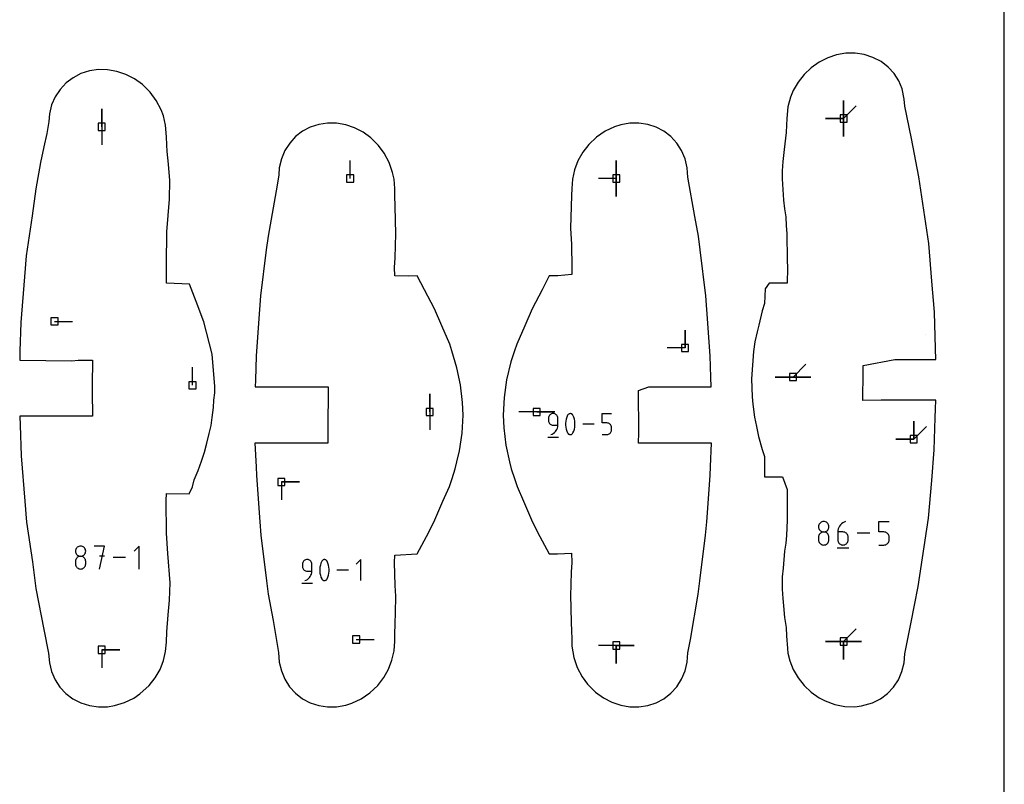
# Model space of a CAD drawing. Extents: x 0 to 600, y 0 to 900.
# Tile 28 of 55: x 522 to 600, y 449 to 510. Entities that reach past the tile are written whole.
import ezdxf

# ---------------------------------------------------------------- set-up
doc = ezdxf.new("R2010")
doc.units = 0

msp = doc.modelspace()

# ---------------------------------------------------------------- linework, layer by layer
at = {"layer": 'annotation', "color": 1}
for p, q in [((587.221484, 502.296347), (587.221484, 503.725097)), ((587.221484, 502.296347), (587.221484, 503.725097)), ((587.221484, 503.725097), (587.221484, 502.296347)), ((587.221484, 502.296347), (587.221484, 503.725097)), ((587.221484, 503.725097), (587.221484, 502.296347)), ((587.221484, 502.296347), (587.221484, 503.725097)), ((587.221484, 503.725097), (587.221484, 502.296347)), ((528.220622, 501.640197), (528.220622, 503.068947)), ((528.220622, 501.640197), (528.220622, 503.068947)), ((528.220622, 503.068947), (528.220622, 501.640197)), ((587.221484, 502.296347), (588.231763, 503.306626)), ((587.221484, 502.296347), (585.792734, 502.296347)), ((587.221484, 502.296347), (585.792734, 502.296347)), ((585.792734, 502.296347), (587.221484, 502.296347)), ((587.221484, 502.296347), (587.221484, 500.867597)), ((587.221484, 502.296347), (587.221484, 500.867597)), ((587.221484, 500.867597), (587.221484, 502.296347)), ((587.221484, 502.296347), (587.221484, 500.867597)), ((587.221484, 500.867597), (587.221484, 502.296347)), ((528.220622, 501.640197), (528.220622, 500.211447)), ((547.976617, 497.534504), (547.976617, 498.963254)), ((569.145133, 497.5345), (569.145133, 498.96325)), ((569.145133, 497.5345), (569.145133, 498.96325)), ((569.145133, 498.96325), (569.145133, 497.5345)), ((569.145133, 497.5345), (569.145133, 498.96325)), ((569.145133, 498.96325), (569.145133, 497.5345)), ((569.145133, 497.5345), (567.716383, 497.5345)), ((569.145133, 497.5345), (569.145133, 496.10575)), ((569.145133, 497.5345), (569.145133, 496.10575)), ((569.145133, 496.10575), (569.145133, 497.5345)), ((524.464248, 486.171972), (525.892998, 486.171972)), ((574.611048, 484.059469), (574.611048, 485.488219)), ((574.611048, 484.059469), (574.611048, 485.488219)), ((574.611048, 485.488219), (574.611048, 484.059469)), ((593.701508, 485.137916), (593.701476, 485.138931)), ((574.611048, 484.059469), (573.182298, 484.059469)), ((535.441674, 481.095085), (535.441674, 482.523835)), ((583.197119, 481.751233), (584.207398, 482.761511)), ((583.197119, 481.751233), (581.768369, 481.751233)), ((583.197119, 481.751233), (581.768369, 481.751233)), ((581.768369, 481.751233), (583.197119, 481.751233)), ((583.197119, 481.751233), (584.625869, 481.751233)), ((583.197119, 481.751233), (584.625869, 481.751233)), ((584.625869, 481.751233), (583.197119, 481.751233)), ((583.197119, 481.751233), (584.625869, 481.751233)), ((584.625869, 481.751233), (583.197119, 481.751233)), ((554.307049, 478.973463), (554.307049, 480.402213)), ((554.307049, 478.973463), (554.307049, 480.402213)), ((554.307049, 480.402213), (554.307049, 478.973463)), ((554.307049, 478.973463), (554.307049, 477.544713)), ((562.815116, 478.973463), (561.386366, 478.973463)), ((562.815116, 478.973463), (564.243866, 478.973463)), ((562.815116, 478.973463), (564.243866, 478.973463)), ((564.243866, 478.973463), (562.815116, 478.973463)), ((563.753256, 478.540718), (563.747267, 478.473977)), ((563.747267, 478.473977), (563.747267, 478.288219)), ((563.770521, 478.603551), (563.753256, 478.540718)), ((563.798002, 478.661422), (563.770521, 478.603551)), ((563.834645, 478.713279), (563.798002, 478.661422)), ((563.87939, 478.758068), (563.834645, 478.713279)), ((563.931181, 478.794737), (563.87939, 478.758068)), ((563.988961, 478.822232), (563.931181, 478.794737)), ((564.051672, 478.839501), (563.988961, 478.822232)), ((564.118258, 478.845492), (564.051672, 478.839501)), ((564.184982, 478.839501), (564.118258, 478.845492)), ((564.118258, 478.845492), (564.118258, 478.845492)), ((564.247766, 478.822232), (564.184982, 478.839501)), ((564.305568, 478.794737), (564.247766, 478.822232)), ((564.357342, 478.758068), (564.305568, 478.794737)), ((564.402044, 478.713279), (564.357342, 478.758068)), ((564.43863, 478.661422), (564.402044, 478.713279)), ((564.466056, 478.603551), (564.43863, 478.661422)), ((564.483277, 478.540718), (564.466056, 478.603551)), ((564.489249, 478.473977), (564.483277, 478.540718)), ((564.489249, 477.916809), (564.489249, 478.473977)), ((564.489249, 478.473977), (564.489249, 478.473977)), ((565.212043, 478.562601), (565.164011, 478.407632)), ((565.276084, 478.713202), (565.212043, 478.562601)), ((565.297651, 478.749066), (565.276084, 478.713202)), ((565.276084, 478.713202), (565.276084, 478.713202)), ((565.324528, 478.779628), (565.297651, 478.749066)), ((565.355826, 478.804593), (565.324528, 478.779628)), ((565.390656, 478.823665), (565.355826, 478.804593)), ((565.428126, 478.836548), (565.390656, 478.823665)), ((565.467348, 478.842946), (565.428126, 478.836548)), ((565.507432, 478.842565), (565.467348, 478.842946)), ((565.547487, 478.835107), (565.507432, 478.842565)), ((565.586623, 478.820277), (565.547487, 478.835107)), ((565.601606, 478.812404), (565.586623, 478.820277)), ((565.586623, 478.820277), (565.586623, 478.820277)), ((565.615982, 478.803361), (565.601606, 478.812404)), ((565.629684, 478.793219), (565.615982, 478.803361)), ((565.642641, 478.782051), (565.629684, 478.793219)), ((565.654782, 478.769926), (565.642641, 478.782051)), ((565.666039, 478.756918), (565.654782, 478.769926)), ((565.676342, 478.743098), (565.666039, 478.756918)), ((565.68562, 478.728537), (565.676342, 478.743098)), ((565.693803, 478.713307), (565.68562, 478.728537)), ((565.758156, 478.562395), (565.693803, 478.713307)), ((565.693803, 478.713307), (565.693803, 478.713307)), ((565.80642, 478.407194), (565.758156, 478.562395)), ((568.021049, 478.101518), (568.021049, 478.845492)), ((568.021049, 478.845492), (568.763032, 478.845492)), ((563.747267, 478.288219), (563.747267, 478.288219)), ((563.747267, 478.288219), (563.753256, 478.221481)), ((563.753256, 478.221481), (563.770521, 478.158658)), ((563.770521, 478.158658), (563.798002, 478.100801)), ((563.798002, 478.100801), (563.834645, 478.048961)), ((563.834645, 478.048961), (563.87939, 478.004189)), ((563.87939, 478.004189), (563.931181, 477.967537)), ((563.931181, 477.967537), (563.988961, 477.940055)), ((563.988961, 477.940055), (564.051672, 477.922795)), ((564.051672, 477.922795), (564.118258, 477.916809)), ((564.118258, 477.916809), (564.489249, 477.916809)), ((564.418343, 477.593363), (564.457065, 477.695898)), ((564.457065, 477.695898), (564.481035, 477.804167)), ((564.481035, 477.804167), (564.489249, 477.916809)), ((565.13199, 478.249532), (565.11598, 478.089535)), ((565.11598, 478.089535), (565.11598, 477.928878)), ((565.11598, 477.928878), (565.13199, 477.768795)), ((565.164011, 478.407632), (565.13199, 478.249532)), ((565.13199, 477.768795), (565.164011, 477.610524)), ((565.838596, 478.248938), (565.80642, 478.407194)), ((565.80642, 477.610086), (565.838596, 477.768202)), ((565.854684, 478.088864), (565.838596, 478.248938)), ((565.838596, 477.768202), (565.854684, 477.928206)), ((565.854684, 477.928206), (565.854684, 478.088864)), ((567.394706, 478.010159), (566.481215, 478.010159)), ((568.39204, 478.101518), (568.021049, 478.101518)), ((568.458654, 478.095564), (568.39204, 478.101518)), ((568.52138, 478.078391), (568.458654, 478.095564)), ((568.579164, 478.051035), (568.52138, 478.078391)), ((568.630952, 478.014531), (568.579164, 478.051035)), ((568.675688, 477.969916), (568.630952, 478.014531)), ((568.712319, 477.918225), (568.675688, 477.969916)), ((568.73979, 477.860493), (568.712319, 477.918225)), ((568.757046, 477.797757), (568.73979, 477.860493)), ((568.763032, 477.731051), (568.757046, 477.797757)), ((568.763032, 477.546236), (568.763032, 477.731051)), ((568.763032, 477.731051), (568.763032, 477.731051)), ((592.79254, 476.806164), (592.79254, 478.234914)), ((592.79254, 476.806164), (592.79254, 478.234914)), ((592.79254, 478.234914), (592.79254, 476.806164)), ((592.79254, 476.806164), (592.79254, 478.234914)), ((592.79254, 478.234914), (592.79254, 476.806164)), ((592.79254, 476.806164), (593.802818, 477.816442)), ((563.700906, 476.965992), (564.536239, 476.965992)), ((563.932605, 477.174826), (564.038698, 477.214361)), ((563.932605, 477.174826), (563.932605, 477.174826)), ((564.038698, 477.214361), (564.136078, 477.2678)), ((564.136078, 477.2678), (564.223738, 477.333782)), ((564.223738, 477.333782), (564.300674, 477.410944)), ((564.300674, 477.410944), (564.365877, 477.497925)), ((564.365877, 477.497925), (564.418343, 477.593363)), ((565.164011, 477.610524), (565.212043, 477.455299)), ((565.212043, 477.455299), (565.276084, 477.304357)), ((565.276084, 477.304357), (565.276084, 477.304357)), ((565.276084, 477.304357), (565.284238, 477.289157)), ((565.284238, 477.289157), (565.293448, 477.274668)), ((565.293448, 477.274668), (565.303674, 477.260935)), ((565.303674, 477.260935), (565.314878, 477.248002)), ((565.314878, 477.248002), (565.327021, 477.235911)), ((565.327021, 477.235911), (565.340064, 477.224708)), ((565.340064, 477.224708), (565.353969, 477.214436)), ((565.353969, 477.214436), (565.368696, 477.20514)), ((565.368696, 477.20514), (565.384207, 477.196862)), ((565.384207, 477.196862), (565.384207, 477.196862)), ((565.384207, 477.196862), (565.423036, 477.182347)), ((565.423036, 477.182347), (565.462857, 477.175136)), ((565.462857, 477.175136), (565.502772, 477.174934)), ((565.502772, 477.174934), (565.54188, 477.181448)), ((565.54188, 477.181448), (565.57928, 477.194384)), ((565.57928, 477.194384), (565.614073, 477.213447)), ((565.614073, 477.213447), (565.645358, 477.238344)), ((565.645358, 477.238344), (565.672235, 477.26878)), ((565.672235, 477.26878), (565.693803, 477.304461)), ((565.693803, 477.304461), (565.758156, 477.455094)), ((565.693803, 477.304461), (565.693803, 477.304461)), ((565.758156, 477.455094), (565.80642, 477.610086)), ((568.021049, 477.174826), (568.39204, 477.174826)), ((568.39204, 477.174826), (568.458626, 477.180813)), ((568.39204, 477.174826), (568.39204, 477.174826)), ((568.458626, 477.180813), (568.521338, 477.198072)), ((568.521338, 477.198072), (568.579117, 477.225554)), ((568.579117, 477.225554), (568.630909, 477.262206)), ((568.630909, 477.262206), (568.675654, 477.306978)), ((568.675654, 477.306978), (568.712296, 477.358818)), ((568.712296, 477.358818), (568.739778, 477.416675)), ((568.739778, 477.416675), (568.757042, 477.479498)), ((568.757042, 477.479498), (568.763032, 477.546236)), ((592.79254, 476.806164), (591.36379, 476.806164)), ((592.79254, 476.806164), (591.36379, 476.806164)), ((591.36379, 476.806164), (592.79254, 476.806164)), ((542.509005, 473.411301), (543.937755, 473.411301)), ((542.509005, 473.411301), (543.937755, 473.411301)), ((543.937755, 473.411301), (542.509005, 473.411301)), ((542.509005, 473.411301), (542.509005, 471.982551)), ((585.229968, 469.926714), (585.223265, 469.852331)), ((585.223265, 469.852331), (585.223265, 469.852331)), ((585.223265, 469.852331), (585.229972, 469.777599)), ((585.24929, 469.996798), (585.229968, 469.926714)), ((585.28005, 470.061393), (585.24929, 469.996798)), ((585.321066, 470.119311), (585.28005, 470.061393)), ((585.371159, 470.169365), (585.321066, 470.119311)), ((585.429147, 470.210364), (585.371159, 470.169365)), ((585.493849, 470.241121), (585.429147, 470.210364)), ((585.564085, 470.260446), (585.493849, 470.241121)), ((585.638673, 470.267152), (585.564085, 470.260446)), ((585.713262, 470.260446), (585.638673, 470.267152)), ((585.638673, 470.267152), (585.638673, 470.267152)), ((585.783498, 470.241121), (585.713262, 470.260446)), ((585.8482, 470.210364), (585.783498, 470.241121)), ((585.906188, 470.169365), (585.8482, 470.210364)), ((585.956281, 470.119311), (585.906188, 470.169365)), ((585.997297, 470.061393), (585.956281, 470.119311)), ((586.028057, 469.996798), (585.997297, 470.061393)), ((586.047378, 469.926714), (586.028057, 469.996798)), ((586.047375, 469.777599), (586.054081, 469.852331)), ((586.054081, 469.852331), (586.047378, 469.926714)), ((586.054081, 469.852331), (586.054081, 469.852331)), ((586.893793, 469.906407), (586.83501, 469.799351)), ((586.966862, 470.003989), (586.893793, 469.906407)), ((587.053096, 470.090589), (586.966862, 470.003989)), ((587.151374, 470.164702), (587.053096, 470.090589)), ((587.260576, 470.224821), (587.151374, 470.164702)), ((587.37958, 470.26944), (587.260576, 470.224821)), ((587.37958, 470.26944), (587.37958, 470.26944)), ((590.012277, 469.436395), (590.012277, 470.26944)), ((590.012277, 470.26944), (590.843092, 470.26944)), ((585.229968, 469.095157), (585.223265, 469.020459)), ((585.24929, 469.165485), (585.229968, 469.095157)), ((585.229972, 469.777599), (585.249304, 469.707243)), ((585.28005, 469.230264), (585.24929, 469.165485)), ((585.249304, 469.707243), (585.280076, 469.642444)), ((585.321066, 469.288314), (585.28005, 469.230264)), ((585.280076, 469.642444), (585.321105, 469.584379)), ((585.371159, 469.338456), (585.321066, 469.288314)), ((585.321105, 469.584379), (585.371207, 469.534227)), ((585.429147, 469.379509), (585.371159, 469.338456)), ((585.371207, 469.534227), (585.429199, 469.493169)), ((585.493849, 469.410293), (585.429147, 469.379509)), ((585.429199, 469.493169), (585.493896, 469.462381)), ((585.564085, 469.429629), (585.493849, 469.410293)), ((585.493896, 469.462381), (585.564116, 469.443044)), ((585.638673, 469.436337), (585.564085, 469.429629)), ((585.564116, 469.443044), (585.638673, 469.436337)), ((585.638673, 469.436337), (585.713231, 469.443044)), ((585.713262, 469.429633), (585.638673, 469.436337)), ((585.638673, 469.436337), (585.638673, 469.436337)), ((585.638673, 469.436337), (585.638673, 469.436337)), ((585.713231, 469.443044), (585.78345, 469.462381)), ((585.783498, 469.410307), (585.713262, 469.429633)), ((585.78345, 469.462381), (585.848148, 469.493169)), ((585.8482, 469.379535), (585.783498, 469.410307)), ((585.848148, 469.493169), (585.90614, 469.534227)), ((585.906188, 469.338495), (585.8482, 469.379535)), ((585.90614, 469.534227), (585.956242, 469.584379)), ((585.956281, 469.288363), (585.906188, 469.338495)), ((585.956242, 469.584379), (585.997271, 469.642444)), ((585.997297, 469.230316), (585.956281, 469.288363)), ((585.997271, 469.642444), (586.028043, 469.707243)), ((586.028057, 469.165532), (585.997297, 469.230316)), ((586.028043, 469.707243), (586.047375, 469.777599)), ((586.047378, 469.095187), (586.028057, 469.165532)), ((586.054081, 469.020459), (586.047378, 469.095187)), ((586.764787, 469.562839), (586.755588, 469.436395)), ((586.755588, 469.436395), (586.755588, 468.814632)), ((587.170996, 469.436395), (586.755588, 469.436395)), ((586.791634, 469.684326), (586.764787, 469.562839)), ((586.83501, 469.799351), (586.791634, 469.684326)), ((587.245708, 469.429728), (587.170996, 469.436395)), ((587.31601, 469.410499), (587.245708, 469.429728)), ((587.380731, 469.379867), (587.31601, 469.410499)), ((587.438704, 469.338994), (587.380731, 469.379867)), ((587.488758, 469.289037), (587.438704, 469.338994)), ((587.529724, 469.231157), (587.488758, 469.289037)), ((587.560434, 469.166513), (587.529724, 469.231157)), ((587.579717, 469.096266), (587.560434, 469.166513)), ((587.586404, 469.021574), (587.579717, 469.096266)), ((589.310946, 469.334098), (588.288087, 469.334098)), ((590.427685, 469.436395), (590.012277, 469.436395)), ((590.502273, 469.429728), (590.427685, 469.436395)), ((590.572509, 469.410499), (590.502273, 469.429728)), ((590.637211, 469.379867), (590.572509, 469.410499)), ((590.695199, 469.338994), (590.637211, 469.379867)), ((590.745292, 469.289037), (590.695199, 469.338994)), ((590.786308, 469.231157), (590.745292, 469.289037)), ((590.817068, 469.166513), (590.786308, 469.231157)), ((590.83639, 469.096266), (590.817068, 469.166513)), ((590.843092, 469.021574), (590.83639, 469.096266)), ((526.337629, 468.256875), (526.281105, 468.216911)), ((526.400697, 468.286855), (526.337629, 468.256875)), ((526.469159, 468.305693), (526.400697, 468.286855)), ((526.541864, 468.31223), (526.469159, 468.305693)), ((526.614569, 468.305693), (526.541864, 468.31223)), ((526.541864, 468.31223), (526.541864, 468.31223)), ((526.683031, 468.286855), (526.614569, 468.305693)), ((526.746099, 468.256875), (526.683031, 468.286855)), ((526.802623, 468.216911), (526.746099, 468.256875)), ((528.441379, 468.314459), (527.630515, 468.314459)), ((528.036004, 466.491017), (528.441379, 468.314459)), ((531.211477, 468.314459), (530.806103, 467.90897)), ((531.211477, 466.491017), (531.211477, 468.314459)), ((585.223265, 469.020459), (585.223265, 468.813518)), ((585.223265, 468.813518), (585.223265, 468.813518)), ((585.223265, 468.813518), (585.229972, 468.738826)), ((585.229972, 468.738826), (585.249304, 468.668578)), ((585.249304, 468.668578), (585.280076, 468.603935)), ((585.280076, 468.603935), (585.321105, 468.546055)), ((585.321105, 468.546055), (585.371207, 468.496098)), ((585.371207, 468.496098), (585.429199, 468.455224)), ((585.429199, 468.455224), (585.493896, 468.424593)), ((585.493896, 468.424593), (585.564116, 468.405364)), ((585.564116, 468.405364), (585.638673, 468.398696)), ((585.638673, 468.398696), (585.713231, 468.405364)), ((585.638673, 468.398696), (585.638673, 468.398696)), ((585.713231, 468.405364), (585.78345, 468.424593)), ((585.78345, 468.424593), (585.848148, 468.455224)), ((585.848148, 468.455224), (585.90614, 468.496098)), ((585.90614, 468.496098), (585.956242, 468.546055)), ((585.956242, 468.546055), (585.997271, 468.603935)), ((585.997271, 468.603935), (586.028043, 468.668578)), ((586.028043, 468.668578), (586.047375, 468.738826)), ((586.047375, 468.738826), (586.054081, 468.813518)), ((586.054081, 468.813518), (586.054081, 469.020459)), ((586.054081, 469.020459), (586.054081, 469.020459)), ((586.755588, 468.814632), (586.755588, 468.814632)), ((586.755588, 468.814632), (586.762295, 468.739904)), ((586.762295, 468.739904), (586.781626, 468.669559)), ((586.781626, 468.669559), (586.812399, 468.604775)), ((586.812399, 468.604775), (586.853428, 468.546729)), ((586.853428, 468.546729), (586.90353, 468.496597)), ((586.90353, 468.496597), (586.961522, 468.455557)), ((586.961522, 468.455557), (587.026219, 468.424785)), ((587.026219, 468.424785), (587.096439, 468.405459)), ((587.096439, 468.405459), (587.170996, 468.398755)), ((587.170996, 468.398755), (587.245708, 468.405459)), ((587.170996, 468.398755), (587.170996, 468.398755)), ((587.245708, 468.405459), (587.31601, 468.424785)), ((587.31601, 468.424785), (587.380731, 468.455557)), ((587.380731, 468.455557), (587.438704, 468.496597)), ((587.438704, 468.496597), (587.488758, 468.546729)), ((587.488758, 468.546729), (587.529724, 468.604775)), ((587.529724, 468.604775), (587.560434, 468.669559)), ((587.560434, 468.669559), (587.579717, 468.739904)), ((587.579717, 468.739904), (587.586404, 468.814632)), ((587.586404, 468.814632), (587.586404, 469.021574)), ((587.586404, 469.021574), (587.586404, 469.021574)), ((590.012277, 468.398755), (590.427685, 468.398755)), ((590.427685, 468.398755), (590.502242, 468.405459)), ((590.427685, 468.398755), (590.427685, 468.398755)), ((590.502242, 468.405459), (590.572462, 468.424785)), ((590.572462, 468.424785), (590.637159, 468.455557)), ((590.637159, 468.455557), (590.695151, 468.496597)), ((590.695151, 468.496597), (590.745253, 468.546729)), ((590.745253, 468.546729), (590.786282, 468.604775)), ((590.786282, 468.604775), (590.817054, 468.669559)), ((590.817054, 468.669559), (590.836386, 468.739904)), ((590.836386, 468.739904), (590.843092, 468.814632)), ((590.843092, 468.814632), (590.843092, 469.021574)), ((590.843092, 469.021574), (590.843092, 469.021574)), ((526.14348, 467.980389), (526.136947, 467.907884)), ((526.136947, 467.907884), (526.136947, 467.907884)), ((526.136947, 467.907884), (526.143484, 467.835039)), ((526.162314, 468.048702), (526.14348, 467.980389)), ((526.143484, 467.835039), (526.162327, 467.766461)), ((526.192297, 468.111666), (526.162314, 468.048702)), ((526.162327, 467.766461), (526.192322, 467.703297)), ((526.232277, 468.168122), (526.192297, 468.111666)), ((526.192322, 467.703297), (526.232315, 467.646699)), ((526.281105, 468.216911), (526.232277, 468.168122)), ((526.232315, 467.646699), (526.281152, 467.597814)), ((526.281152, 467.597814), (526.337679, 467.557792)), ((526.400697, 467.477009), (526.337629, 467.447003)), ((526.337679, 467.557792), (526.400743, 467.527782)), ((526.469159, 467.495857), (526.400697, 467.477009)), ((526.400743, 467.527782), (526.469189, 467.508933)), ((526.541864, 467.502395), (526.469159, 467.495857)), ((526.469189, 467.508933), (526.541864, 467.502395)), ((526.541864, 467.502395), (526.614539, 467.508933)), ((526.614569, 467.495861), (526.541864, 467.502395)), ((526.541864, 467.502395), (526.541864, 467.502395)), ((526.541864, 467.502395), (526.541864, 467.502395)), ((526.614539, 467.508933), (526.682985, 467.527782)), ((526.683031, 467.477023), (526.614569, 467.495861)), ((526.682985, 467.527782), (526.746048, 467.557792)), ((526.746099, 467.447028), (526.683031, 467.477023)), ((526.746048, 467.557792), (526.802576, 467.597814)), ((526.802576, 467.597814), (526.851413, 467.646699)), ((526.85145, 468.168122), (526.802623, 468.216911)), ((526.851413, 467.646699), (526.891406, 467.703297)), ((526.891431, 468.111666), (526.85145, 468.168122)), ((526.891406, 467.703297), (526.921401, 467.766461)), ((526.921414, 468.048702), (526.891431, 468.111666)), ((526.921401, 467.766461), (526.940244, 467.835039)), ((526.940247, 467.980389), (526.921414, 468.048702)), ((526.940244, 467.835039), (526.946781, 467.907884)), ((526.946781, 467.907884), (526.940247, 467.980389)), ((526.946781, 467.907884), (526.946781, 467.907884)), ((528.441379, 467.502452), (528.036004, 467.502452)), ((586.70356, 468.164919), (587.638902, 468.164919)), ((526.14348, 467.169831), (526.136947, 467.09702)), ((526.136947, 467.09702), (526.136947, 466.895305)), ((526.136947, 466.895305), (526.136947, 466.895305)), ((526.136947, 466.895305), (526.143484, 466.822499)), ((526.162314, 467.238383), (526.14348, 467.169831)), ((526.143484, 466.822499), (526.162327, 466.754026)), ((526.192297, 467.301527), (526.162314, 467.238383)), ((526.162327, 466.754026), (526.192322, 466.691015)), ((526.232277, 467.358111), (526.192297, 467.301527)), ((526.192322, 466.691015), (526.232315, 466.634596)), ((526.281105, 467.406986), (526.232277, 467.358111)), ((526.337629, 467.447003), (526.281105, 467.406986)), ((526.802623, 467.407024), (526.746099, 467.447028)), ((526.85145, 467.358158), (526.802623, 467.407024)), ((526.851413, 466.634596), (526.891406, 466.691015)), ((526.891431, 467.301578), (526.85145, 467.358158)), ((526.891406, 466.691015), (526.921401, 466.754026)), ((526.921414, 467.23843), (526.891431, 467.301578)), ((526.921401, 466.754026), (526.940244, 466.822499)), ((526.940247, 467.169861), (526.921414, 467.23843)), ((526.940244, 466.822499), (526.946781, 466.895305)), ((526.946781, 467.09702), (526.940247, 467.169861)), ((526.946781, 466.895305), (526.946781, 467.09702)), ((526.946781, 467.09702), (526.946781, 467.09702)), ((530.122426, 467.402738), (529.125398, 467.402738)), ((544.198777, 466.938871), (544.192787, 466.872129)), ((544.192787, 466.872129), (544.192787, 466.686372)), ((544.192787, 466.686372), (544.192787, 466.686372)), ((544.192787, 466.686372), (544.198777, 466.619634)), ((544.216041, 467.001704), (544.198777, 466.938871)), ((544.243523, 467.059575), (544.216041, 467.001704)), ((544.280165, 467.111432), (544.243523, 467.059575)), ((544.32491, 467.156221), (544.280165, 467.111432)), ((544.376702, 467.192889), (544.32491, 467.156221)), ((544.434481, 467.220385), (544.376702, 467.192889)), ((544.497193, 467.237654), (544.434481, 467.220385)), ((544.563779, 467.243645), (544.497193, 467.237654)), ((544.630502, 467.237654), (544.563779, 467.243645)), ((544.563779, 467.243645), (544.563779, 467.243645)), ((544.693287, 467.220385), (544.630502, 467.237654)), ((544.751088, 467.192889), (544.693287, 467.220385)), ((544.802862, 467.156221), (544.751088, 467.192889)), ((544.847564, 467.111432), (544.802862, 467.156221)), ((544.88415, 467.059575), (544.847564, 467.111432)), ((544.911576, 467.001704), (544.88415, 467.059575)), ((544.928797, 466.938871), (544.911576, 467.001704)), ((544.93477, 466.872129), (544.928797, 466.938871)), ((544.93477, 466.314961), (544.93477, 466.872129)), ((544.93477, 466.872129), (544.93477, 466.872129)), ((545.609532, 466.805785), (545.577511, 466.647684)), ((545.657563, 466.960754), (545.609532, 466.805785)), ((545.721605, 467.111355), (545.657563, 466.960754)), ((545.743171, 467.147218), (545.721605, 467.111355)), ((545.721605, 467.111355), (545.721605, 467.111355)), ((545.770049, 467.177781), (545.743171, 467.147218)), ((545.801347, 467.202746), (545.770049, 467.177781)), ((545.836176, 467.221817), (545.801347, 467.202746)), ((545.873647, 467.234701), (545.836176, 467.221817)), ((545.912869, 467.241099), (545.873647, 467.234701)), ((545.952952, 467.240717), (545.912869, 467.241099)), ((545.993007, 467.23326), (545.952952, 467.240717)), ((546.032144, 467.21843), (545.993007, 467.23326)), ((546.047126, 467.210557), (546.032144, 467.21843)), ((546.032144, 467.21843), (546.032144, 467.21843)), ((546.061503, 467.201514), (546.047126, 467.210557)), ((546.075205, 467.191372), (546.061503, 467.201514)), ((546.088161, 467.180203), (546.075205, 467.191372)), ((546.100303, 467.168079), (546.088161, 467.180203)), ((546.11156, 467.155071), (546.100303, 467.168079)), ((546.121862, 467.141251), (546.11156, 467.155071)), ((546.13114, 467.12669), (546.121862, 467.141251)), ((546.139324, 467.11146), (546.13114, 467.12669)), ((546.203676, 466.960548), (546.139324, 467.11146)), ((546.139324, 467.11146), (546.139324, 467.11146)), ((546.25194, 466.805347), (546.203676, 466.960548)), ((546.284117, 466.647091), (546.25194, 466.805347)), ((548.838033, 467.243645), (548.466622, 466.872129)), ((548.838033, 465.572978), (548.838033, 467.243645)), ((526.232315, 466.634596), (526.281152, 466.585901)), ((526.281152, 466.585901), (526.337679, 466.54606)), ((526.337679, 466.54606), (526.400743, 466.516202)), ((526.400743, 466.516202), (526.469189, 466.497459)), ((526.469189, 466.497459), (526.541864, 466.49096)), ((526.541864, 466.49096), (526.614539, 466.497459)), ((526.541864, 466.49096), (526.541864, 466.49096)), ((526.614539, 466.497459), (526.682985, 466.516202)), ((526.682985, 466.516202), (526.746048, 466.54606)), ((526.746048, 466.54606), (526.802576, 466.585901)), ((526.802576, 466.585901), (526.851413, 466.634596)), ((544.198777, 466.619634), (544.216041, 466.556811)), ((544.216041, 466.556811), (544.243523, 466.498953)), ((544.243523, 466.498953), (544.280165, 466.447113)), ((544.280165, 466.447113), (544.32491, 466.402342)), ((544.32491, 466.402342), (544.376702, 466.365689)), ((544.376702, 466.365689), (544.434481, 466.338208)), ((544.434481, 466.338208), (544.497193, 466.320948)), ((544.497193, 466.320948), (544.563779, 466.314961)), ((544.563779, 466.314961), (544.93477, 466.314961)), ((544.746194, 465.809096), (544.811398, 465.896077)), ((544.811398, 465.896077), (544.863864, 465.991516)), ((544.863864, 465.991516), (544.902585, 466.094051)), ((544.902585, 466.094051), (544.926556, 466.20232)), ((544.926556, 466.20232), (544.93477, 466.314961)), ((545.577511, 466.647684), (545.561501, 466.487688)), ((545.561501, 466.487688), (545.561501, 466.32703)), ((545.561501, 466.32703), (545.577511, 466.166948)), ((545.577511, 466.166948), (545.609532, 466.008677)), ((545.609532, 466.008677), (545.657563, 465.853452)), ((546.203676, 465.853246), (546.25194, 466.008238)), ((546.25194, 466.008238), (546.284117, 466.166354)), ((546.300205, 466.487016), (546.284117, 466.647091)), ((546.284117, 466.166354), (546.300205, 466.326359)), ((546.300205, 466.326359), (546.300205, 466.487016)), ((547.840227, 466.408312), (546.926736, 466.408312)), ((544.146426, 465.364145), (544.981759, 465.364145)), ((544.378126, 465.572978), (544.484218, 465.612514)), ((544.378126, 465.572978), (544.378126, 465.572978)), ((544.484218, 465.612514), (544.581598, 465.665953)), ((544.581598, 465.665953), (544.669259, 465.731934)), ((544.669259, 465.731934), (544.746194, 465.809096)), ((545.657563, 465.853452), (545.721605, 465.702509)), ((545.721605, 465.702509), (545.721605, 465.702509)), ((545.721605, 465.702509), (545.729759, 465.687309)), ((545.729759, 465.687309), (545.738969, 465.672821)), ((545.738969, 465.672821), (545.749195, 465.659088)), ((545.749195, 465.659088), (545.760399, 465.646154)), ((545.760399, 465.646154), (545.772542, 465.634064)), ((545.772542, 465.634064), (545.785585, 465.622861)), ((545.785585, 465.622861), (545.79949, 465.612589)), ((545.79949, 465.612589), (545.814217, 465.603292)), ((545.814217, 465.603292), (545.829728, 465.595015)), ((545.829728, 465.595015), (545.829728, 465.595015)), ((545.829728, 465.595015), (545.868556, 465.5805)), ((545.868556, 465.5805), (545.908378, 465.573289)), ((545.908378, 465.573289), (545.948293, 465.573087)), ((545.948293, 465.573087), (545.987401, 465.579601)), ((545.987401, 465.579601), (546.024801, 465.592537)), ((546.024801, 465.592537), (546.059594, 465.6116)), ((546.059594, 465.6116), (546.090879, 465.636496)), ((546.090879, 465.636496), (546.117756, 465.666933)), ((546.117756, 465.666933), (546.139324, 465.702614)), ((546.139324, 465.702614), (546.203676, 465.853246)), ((546.139324, 465.702614), (546.139324, 465.702614)), ((587.221484, 460.729726), (588.231763, 461.740004)), ((548.452867, 460.888549), (549.881617, 460.888549)), ((587.221484, 460.729726), (585.792734, 460.729726)), ((587.221484, 460.729726), (585.792734, 460.729726)), ((585.792734, 460.729726), (587.221484, 460.729726)), ((587.221484, 460.729726), (588.650234, 460.729726)), ((587.221484, 460.729726), (588.650234, 460.729726)), ((588.650234, 460.729726), (587.221484, 460.729726)), ((587.221484, 460.729726), (587.221484, 459.300976)), ((587.221484, 460.729726), (588.650234, 460.729726)), ((588.650234, 460.729726), (587.221484, 460.729726)), ((587.221484, 460.729726), (587.221484, 459.300976)), ((587.221484, 459.300976), (587.221484, 460.729726)), ((587.221484, 460.729726), (588.650234, 460.729726)), ((588.650234, 460.729726), (587.221484, 460.729726)), ((587.221484, 460.729726), (587.221484, 459.300976)), ((587.221484, 459.300976), (587.221484, 460.729726)), ((528.220622, 460.073575), (529.649372, 460.073575)), ((528.220622, 460.073575), (529.649372, 460.073575)), ((529.649372, 460.073575), (528.220622, 460.073575)), ((528.220622, 460.073575), (528.220622, 458.644825)), ((569.145133, 460.412298), (567.716383, 460.412298)), ((569.145133, 460.412298), (570.573883, 460.412298)), ((569.145133, 460.412298), (570.573883, 460.412298)), ((570.573883, 460.412298), (569.145133, 460.412298)), ((569.145133, 460.412298), (569.145133, 458.983548)), ((569.145133, 460.412298), (570.573883, 460.412298)), ((570.573883, 460.412298), (569.145133, 460.412298)), ((569.145133, 460.412298), (569.145133, 458.983548)), ((569.145133, 458.983548), (569.145133, 460.412298))]:
    msp.add_line(p, q, dxfattribs=at)
at = {"layer": 'boundary', "color": 5}
for p, q in [((587.398411, 507.477735), (586.668211, 507.349631)), ((588.127348, 507.492175), (587.398411, 507.477735)), ((588.85067, 507.388823), (588.127348, 507.492175)), ((585.273436, 506.764597), (584.646032, 506.322287)), ((585.953051, 507.109873), (585.273436, 506.764597)), ((586.668211, 507.349631), (585.953051, 507.109873)), ((589.557587, 507.159103), (588.85067, 507.388823)), ((590.198466, 506.820701), (589.557587, 507.159103)), ((590.759282, 506.386563), (590.198466, 506.820701)), ((526.567623, 505.863458), (525.941407, 505.541966)), ((527.245881, 506.077852), (526.567623, 505.863458)), ((527.959541, 506.180022), (527.245881, 506.077852)), ((528.688165, 506.167969), (527.959541, 506.180022)), ((529.418837, 506.042178), (528.688165, 506.167969)), ((530.134753, 505.804509), (529.418837, 506.042178)), ((584.646032, 506.322287), (584.086143, 505.793765)), ((591.229383, 505.871196), (590.759282, 506.386563)), ((591.601085, 505.290136), (591.229383, 505.871196)), ((525.382682, 505.121134), (524.905268, 504.611138)), ((525.941407, 505.541966), (525.382682, 505.121134)), ((530.815429, 505.461144), (530.134753, 505.804509)), ((531.461024, 505.000391), (530.815429, 505.461144)), ((583.607512, 505.191959), (583.221878, 504.531561)), ((584.086143, 505.793765), (583.607512, 505.191959)), ((591.869698, 504.659233), (591.601085, 505.290136)), ((524.905268, 504.611138), (524.521014, 504.024419)), ((532.061611, 504.403835), (531.461024, 505.000391)), ((532.562195, 503.722728), (532.061611, 504.403835)), ((583.221878, 504.531561), (583.008364, 504.003044)), ((592.046485, 503.825054), (591.869698, 504.659233)), ((524.521014, 504.024419), (524.239486, 503.375342)), ((532.947658, 502.978948), (532.562195, 503.722728)), ((583.008364, 504.003044), (582.793345, 503.220674)), ((592.091486, 503.276702), (592.046485, 503.825054)), ((524.239486, 503.375342), (524.067761, 502.679678)), ((533.134376, 502.504715), (532.947658, 502.978948)), ((582.793345, 503.220674), (582.71467, 502.298537)), ((592.608754, 500.71341), (592.091486, 503.276702)), ((524.023659, 502.067644), (523.845122, 501.118917)), ((524.067761, 502.679678), (524.023659, 502.067644)), ((533.30569, 501.771621), (533.134376, 502.504715)), ((546.183706, 501.936655), (545.479924, 501.832228)), ((546.902064, 501.925579), (546.183706, 501.936655)), ((547.624235, 501.79922), (546.902064, 501.925579)), ((570.22033, 501.92557), (569.498147, 501.799215)), ((570.938688, 501.936651), (570.22033, 501.92557)), ((571.642472, 501.832224), (570.938688, 501.936651)), ((582.71467, 502.298537), (582.68173, 501.765187)), ((533.370024, 500.83075), (533.30569, 501.771621)), ((544.19295, 501.287868), (543.641424, 500.860703)), ((544.810871, 501.61428), (544.19295, 501.287868)), ((545.479924, 501.832228), (544.810871, 501.61428)), ((548.331833, 501.559374), (547.624235, 501.79922)), ((549.004713, 501.212281), (548.331833, 501.559374)), ((549.626461, 500.766522), (549.004713, 501.212281)), ((568.259232, 501.286342), (567.566692, 500.817941)), ((569.002175, 501.632409), (568.259232, 501.286342)), ((569.498147, 501.799215), (569.002175, 501.632409)), ((572.311519, 501.614276), (571.642472, 501.832224)), ((572.929443, 501.287864), (572.311519, 501.614276)), ((573.480975, 500.860699), (572.929443, 501.287864)), ((582.639077, 501.18222), (582.483898, 499.837853)), ((582.68173, 501.765187), (582.639077, 501.18222)), ((523.845122, 501.118917), (523.618373, 500.038772)), ((533.397419, 500.212938), (533.370024, 500.83075)), ((543.641424, 500.860703), (543.170021, 500.343039)), ((550.238175, 500.160967), (549.626461, 500.766522)), ((567.566692, 500.817941), (566.9473, 500.23961)), ((573.952366, 500.343035), (573.480975, 500.860699)), ((593.215413, 497.669631), (592.608754, 500.71341)), ((523.618373, 500.038772), (523.358743, 498.802432)), ((533.432963, 499.683801), (533.397419, 500.212938)), ((533.542457, 498.68188), (533.432963, 499.683801)), ((542.790517, 499.747404), (542.512475, 499.088339)), ((543.170021, 500.343039), (542.790517, 499.747404)), ((550.686008, 499.554952), (550.238175, 500.160967)), ((566.472395, 499.618492), (566.096519, 498.943384)), ((566.9473, 500.23961), (566.472395, 499.618492)), ((574.331877, 499.7474), (573.952366, 500.343035)), ((574.609931, 499.088327), (574.331877, 499.7474)), ((582.483898, 499.837853), (582.386138, 498.868795)), ((523.358743, 498.802432), (522.968885, 496.697997)), ((542.512475, 499.088339), (542.342981, 498.38191)), ((551.082298, 498.799214), (550.686008, 499.554952)), ((551.353977, 497.998707), (551.082298, 498.799214)), ((566.096519, 498.943384), (565.820983, 498.224903)), ((574.779412, 498.382112), (574.609931, 499.088327)), ((582.386138, 498.868795), (582.339664, 498.129459)), ((533.63862, 497.359035), (533.542457, 498.68188)), ((542.342981, 498.38191), (542.304734, 497.815835)), ((551.469752, 497.480473), (551.353977, 497.998707)), ((565.820983, 498.224903), (565.652649, 497.480452)), ((574.835893, 497.641988), (574.779412, 498.382112)), ((582.339664, 498.129459), (582.329478, 497.505591)), ((533.617905, 495.893212), (533.63862, 497.359035)), ((542.304734, 497.815835), (542.166089, 497.00122)), ((551.526481, 496.727797), (551.469752, 497.480473)), ((565.652649, 497.480452), (565.601221, 496.723251)), ((575.379428, 494.512744), (574.835893, 497.641988)), ((582.329478, 497.505591), (582.437618, 495.801638)), ((593.986231, 492.371473), (593.215413, 497.669631)), ((522.968885, 496.697997), (522.683932, 494.562661)), ((542.166089, 497.00122), (541.447437, 492.934492)), ((551.535112, 496.18474), (551.526481, 496.727797)), ((565.601221, 496.723251), (565.593489, 496.179697)), ((533.400712, 493.285654), (533.617905, 495.893212)), ((551.565383, 495.308268), (551.535112, 496.18474)), ((565.593489, 496.179697), (565.556999, 495.308276)), ((582.437618, 495.801638), (582.512845, 495.123735)), ((551.617457, 493.130553), (551.565383, 495.308268)), ((565.556999, 495.308276), (565.510992, 493.585469)), ((582.512845, 495.123735), (582.615513, 494.47929)), ((522.683932, 494.562661), (522.222314, 491.389769)), ((575.674975, 492.934474), (575.379428, 494.512744)), ((582.615513, 494.47929), (582.641294, 493.771476)), ((565.510992, 493.585469), (565.567973, 492.292971)), ((582.641294, 493.771476), (582.714852, 493.160063)), ((533.386734, 492.455344), (533.400712, 493.285654)), ((541.447437, 492.934492), (541.304774, 491.865427)), ((551.569831, 491.234271), (551.617457, 493.130553)), ((575.817634, 491.865423), (575.674975, 492.934474)), ((582.714852, 493.160063), (582.737333, 491.044435)), ((533.368603, 491.572155), (533.386734, 492.455344)), ((541.304774, 491.865427), (540.856227, 488.195821)), ((565.567973, 492.292971), (565.608912, 490.457474)), ((576.266168, 488.195817), (575.817634, 491.865423)), ((594.246101, 489.369134), (593.986231, 492.371473)), ((522.222314, 491.389769), (522.076824, 489.708823)), ((533.370569, 490.928873), (533.368603, 491.572155)), ((551.513418, 490.458296), (551.569831, 491.234271)), ((582.737333, 491.044435), (582.750721, 490.428798)), ((533.370559, 489.772561), (533.370569, 490.928873)), ((551.524271, 489.781839), (551.513418, 490.458296)), ((565.608912, 490.457474), (565.613762, 489.892022)), ((582.750721, 490.428798), (582.719889, 489.206805)), ((522.076824, 489.708823), (521.792196, 486.088076)), ((533.371706, 489.218572), (533.370559, 489.772561)), ((552.629624, 489.774046), (551.524271, 489.781839)), ((553.318628, 489.783388), (552.629624, 489.774046)), ((553.885673, 488.685671), (553.318628, 489.783388)), ((563.803817, 489.783413), (563.237532, 488.68713)), ((564.505127, 489.794586), (563.803817, 489.783413)), ((565.613762, 489.892022), (564.505127, 489.794586)), ((535.209785, 489.12515), (533.371706, 489.218572)), ((535.744016, 487.752639), (535.209785, 489.12515)), ((554.672805, 487.179105), (553.885673, 488.685671)), ((563.237532, 488.68713), (562.449529, 487.17896)), ((580.976147, 488.765951), (580.921838, 487.585142)), ((581.30787, 489.206649), (580.976147, 488.765951)), ((582.719889, 489.206805), (581.30787, 489.206649)), ((594.439813, 486.905069), (594.246101, 489.369134)), ((540.856227, 488.195821), (540.771802, 487.121851)), ((576.350597, 487.121847), (576.266168, 488.195817)), ((536.341361, 486.150486), (535.744016, 487.752639)), ((540.771802, 487.121851), (540.50636, 483.436983)), ((555.262991, 485.809034), (554.672805, 487.179105)), ((562.449529, 487.17896), (561.8593, 485.808792)), ((576.616044, 483.436979), (576.350597, 487.121847)), ((580.921838, 487.585142), (580.738975, 487.015976)), ((580.738975, 487.015976), (580.467021, 485.876347)), ((594.531419, 484.029248), (594.439813, 486.905069)), ((521.792196, 486.088076), (521.718789, 483.797277)), ((536.996631, 483.565844), (536.341361, 486.150486)), ((555.897206, 484.357497), (555.262991, 485.809034)), ((561.8593, 485.808792), (561.225151, 484.35741)), ((580.467021, 485.876347), (580.334042, 485.349127)), ((580.334042, 485.349127), (580.151508, 484.534915)), ((556.068026, 483.831614), (555.897206, 484.357497)), ((561.225151, 484.35741), (561.054377, 483.83161)), ((580.151508, 484.534915), (580.058221, 483.783185)), ((594.555149, 483.134821), (594.531419, 484.029248)), ((521.718789, 483.797277), (521.702417, 483.079722)), ((537.222824, 480.998009), (536.996631, 483.565844)), ((540.50636, 483.436983), (540.447412, 481.508989)), ((556.467409, 482.494453), (556.068026, 483.831614)), ((561.054377, 483.83161), (560.76271, 482.945635)), ((576.667406, 481.733738), (576.616044, 483.436979)), ((580.058221, 483.783185), (579.890636, 481.606704)), ((588.77098, 482.663931), (591.299224, 483.139235)), ((591.299224, 483.139235), (593.935687, 483.137787)), ((593.935687, 483.137787), (594.555149, 483.134821)), ((521.702417, 483.079722), (525.836621, 483.039208)), ((525.836621, 483.039208), (526.350044, 483.081722)), ((526.350044, 483.081722), (527.485814, 483.085151)), ((527.485814, 483.085151), (527.464232, 481.092215)), ((556.758247, 481.131484), (556.467409, 482.494453)), ((560.76271, 482.945635), (560.422414, 481.533188)), ((588.776571, 482.124219), (588.77098, 482.663931)), ((576.696969, 480.963909), (576.667406, 481.733738)), ((579.890636, 481.606704), (579.945325, 480.188648)), ((588.776339, 481.538865), (588.776571, 482.124219)), ((527.464232, 481.092215), (527.468026, 480.574787)), ((537.219125, 480.488994), (537.222824, 480.998009)), ((540.447412, 481.508989), (540.426675, 480.964137)), ((540.426675, 480.964137), (542.252679, 480.963891)), ((542.252679, 480.963891), (544.354431, 480.963881)), ((544.354431, 480.963881), (545.333823, 480.963599)), ((545.333823, 480.963599), (546.219625, 480.963859)), ((546.219625, 480.963859), (546.19111, 477.507144)), ((556.924761, 479.738951), (556.758247, 481.131484)), ((560.422414, 481.533188), (560.215534, 480.119997)), ((570.906523, 480.682188), (571.73308, 480.963618)), ((571.73308, 480.963618), (572.670282, 480.963825)), ((572.670282, 480.963825), (574.8666, 480.963776)), ((574.8666, 480.963776), (576.696969, 480.963909)), ((588.754579, 480.530048), (588.776339, 481.538865)), ((527.468026, 480.574787), (527.492344, 478.628558)), ((537.147645, 479.917459), (537.219125, 480.488994)), ((560.215534, 480.119997), (560.148695, 478.706403)), ((570.934151, 477.354561), (570.906523, 480.682188)), ((579.945325, 480.188648), (580.000842, 479.58182)), ((588.75773, 479.897636), (588.754579, 480.530048)), ((536.995422, 478.528131), (537.11755, 479.324294)), ((537.11755, 479.324294), (537.147645, 479.917459)), ((556.973695, 478.706407), (556.924761, 479.738951)), ((580.000842, 479.58182), (580.141585, 478.563165)), ((590.198522, 479.921038), (588.75773, 479.897636)), ((592.092091, 479.898455), (590.198522, 479.921038)), ((593.326599, 479.905594), (592.092091, 479.898455)), ((594.551226, 479.898496), (593.326599, 479.905594)), ((594.509604, 478.510873), (594.530932, 479.21134)), ((594.530932, 479.21134), (594.551226, 479.898496)), ((526.726615, 478.628568), (521.698384, 478.628573)), ((521.698384, 478.628573), (521.724804, 477.929464)), ((527.492344, 478.628558), (526.726615, 478.628568)), ((536.912199, 477.908723), (536.995422, 478.528131)), ((556.898369, 477.292009), (556.973695, 478.706407)), ((560.148695, 478.706403), (560.202539, 477.699779)), ((580.141585, 478.563165), (580.286122, 477.831738)), ((594.422382, 475.9664), (594.509604, 478.510873)), ((521.724804, 477.929464), (521.808728, 475.478983)), ((536.771912, 477.25521), (536.912199, 477.908723)), ((560.202539, 477.699779), (560.369426, 476.33971)), ((580.286122, 477.831738), (580.464651, 477.016531)), ((536.586098, 476.492353), (536.771912, 477.25521)), ((546.19111, 477.507144), (546.203511, 476.506792)), ((556.683263, 475.876472), (556.898369, 477.292009)), ((570.916415, 476.506748), (570.934151, 477.354561)), ((580.464651, 477.016531), (580.750908, 475.993601)), ((536.382293, 475.784645), (536.586098, 476.492353)), ((542.257777, 476.507027), (540.40829, 476.507049)), ((540.40829, 476.507049), (540.494339, 474.612493)), ((543.602994, 476.506845), (542.257777, 476.507027)), ((546.203511, 476.506792), (543.602994, 476.506845)), ((560.369426, 476.33971), (560.654211, 475.005679)), ((573.518875, 476.50668), (570.916415, 476.506748)), ((575.193772, 476.506836), (573.518875, 476.50668)), ((576.71282, 476.506921), (575.193772, 476.506836)), ((576.628509, 474.639153), (576.71282, 476.506921)), ((521.808728, 475.478983), (522.099959, 471.877847)), ((536.151174, 475.075775), (536.382293, 475.784645)), ((556.468195, 475.005684), (556.683263, 475.876472)), ((580.750908, 475.993601), (580.92042, 475.43166)), ((580.92042, 475.43166), (580.927947, 474.486931)), ((594.224196, 473.515717), (594.422382, 475.9664)), ((535.885482, 474.311305), (536.151174, 475.075775)), ((540.494339, 474.612493), (540.519826, 473.914262)), ((556.335404, 474.460212), (556.468195, 475.005684)), ((560.654211, 475.005679), (560.787005, 474.460208)), ((576.602554, 473.914251), (576.628509, 474.639153)), ((535.583664, 473.592489), (535.885482, 474.311305)), ((540.519826, 473.914262), (540.791387, 470.247921)), ((556.080114, 473.694169), (556.335404, 474.460212)), ((560.787005, 474.460208), (561.042282, 473.694165)), ((576.330997, 470.247917), (576.602554, 473.914251)), ((580.927947, 474.486931), (580.934956, 473.819417)), ((580.934956, 473.819417), (582.357576, 473.819046)), ((582.357576, 473.819046), (582.727651, 472.806533)), ((535.163508, 472.476828), (535.431362, 473.033748)), ((535.431362, 473.033748), (535.583664, 473.592489)), ((555.358508, 471.887208), (555.86606, 473.042614)), ((555.86606, 473.042614), (556.080114, 473.694169)), ((561.042282, 473.694165), (561.256381, 473.042503)), ((561.256381, 473.042503), (561.764015, 471.88692)), ((593.958376, 470.531002), (594.224196, 473.515717)), ((533.35672, 471.943769), (533.373864, 472.49354)), ((533.373864, 472.49354), (535.163508, 472.476828)), ((582.727651, 472.806533), (582.736394, 471.996592)), ((522.099959, 471.877847), (522.248795, 470.206669)), ((533.385539, 469.343834), (533.35672, 471.943769)), ((554.631583, 470.20701), (555.358508, 471.887208)), ((561.764015, 471.88692), (562.490887, 470.206822)), ((582.736394, 471.996592), (582.736421, 470.372272)), ((522.248795, 470.206669), (522.708591, 467.062642)), ((540.791387, 470.247921), (540.877813, 469.179248)), ((554.054816, 469.087348), (554.631583, 470.20701)), ((562.490887, 470.206822), (563.067344, 469.087638)), ((576.244574, 469.179244), (576.330997, 470.247917)), ((582.736421, 470.372272), (582.691413, 469.166262)), ((593.162286, 465.089277), (593.958376, 470.531002)), ((533.492366, 467.723018), (533.385539, 469.343834)), ((540.877813, 469.179248), (541.324296, 465.540216)), ((553.318851, 467.693291), (554.054816, 469.087348)), ((563.067344, 469.087638), (563.803106, 467.693554)), ((575.798112, 465.540298), (576.244574, 469.179244)), ((582.691413, 469.166262), (582.616301, 468.54906)), ((582.616301, 468.54906), (582.513821, 467.903822)), ((533.654029, 465.381608), (533.492366, 467.723018)), ((551.512966, 467.01851), (551.532894, 467.596436)), ((551.532894, 467.596436), (553.318851, 467.693291)), ((563.803106, 467.693554), (564.475451, 467.694362)), ((564.475451, 467.694362), (565.577259, 467.748012)), ((565.577259, 467.748012), (565.60942, 467.018868)), ((582.513821, 467.903822), (582.418845, 466.557779)), ((522.708591, 467.062642), (522.992213, 464.946911)), ((551.553596, 465.180859), (551.512966, 467.01851)), ((565.60942, 467.018868), (565.553181, 466.24149)), ((565.553181, 466.24149), (565.505974, 464.341908)), ((582.418845, 466.557779), (582.342056, 465.878089)), ((533.616815, 464.019931), (533.654029, 465.381608)), ((541.324296, 465.540216), (541.466375, 464.480357)), ((551.616436, 464.341956), (551.553596, 465.180859)), ((575.656032, 464.480389), (575.798112, 465.540298)), ((582.342056, 465.878089), (582.340642, 464.901251)), ((522.992213, 464.946911), (523.609866, 461.683229)), ((541.466375, 464.480357), (541.846694, 462.406106)), ((551.591182, 463.000738), (551.616436, 464.341956)), ((565.505974, 464.341908), (565.525342, 463.468551)), ((575.038565, 460.882878), (575.656032, 464.480389)), ((582.340642, 464.901251), (582.386507, 464.16122)), ((592.569434, 462.140265), (593.162286, 465.089277)), ((533.516487, 462.847571), (533.616815, 464.019931)), ((582.386507, 464.16122), (582.430567, 463.578564)), ((582.430567, 463.578564), (582.518891, 462.649524)), ((533.390079, 461.506061), (533.516487, 462.847571)), ((551.565333, 462.1692), (551.591182, 463.000738)), ((565.525342, 463.468551), (565.557116, 462.167275)), ((541.846694, 462.406106), (542.26951, 459.848175)), ((551.53502, 461.295459), (551.565333, 462.1692)), ((565.557116, 462.167275), (565.594047, 461.660218)), ((582.518891, 462.649524), (582.647989, 461.848455)), ((592.091655, 459.750907), (592.569434, 462.140265)), ((523.609866, 461.683229), (523.987967, 459.792145)), ((533.363827, 460.686218), (533.390079, 461.506061)), ((551.526696, 460.74806), (551.53502, 461.295459)), ((565.594047, 461.660218), (565.595121, 460.867576)), ((582.647989, 461.848455), (582.691561, 461.178264)), ((533.306617, 459.947936), (533.363827, 460.686218)), ((551.470709, 459.995663), (551.526696, 460.74806)), ((565.595121, 460.867576), (565.620049, 460.358337)), ((574.836503, 459.830603), (575.038565, 460.882878)), ((582.691561, 461.178264), (582.747634, 460.17721)), ((523.987967, 459.792145), (524.06677, 459.039425)), ((533.136207, 459.21457), (533.306617, 459.947936)), ((542.26951, 459.848175), (542.341945, 459.094074)), ((551.303313, 459.250998), (551.470709, 459.995663)), ((565.620049, 460.358337), (565.767978, 459.472195)), ((574.780414, 459.094138), (574.836503, 459.830603)), ((582.747634, 460.17721), (582.792926, 459.808707)), ((582.792926, 459.808707), (582.93701, 459.202879)), ((592.033397, 459.028232), (592.091655, 459.750907)), ((524.06677, 459.039425), (524.237626, 458.343634)), ((532.85692, 458.506369), (533.136207, 459.21457)), ((542.341945, 459.094074), (542.510631, 458.387341)), ((551.028681, 458.532203), (551.303313, 459.250998)), ((565.767978, 459.472195), (566.039365, 458.671623)), ((574.611769, 458.387337), (574.780414, 459.094138)), ((582.93701, 459.202879), (583.219236, 458.4998)), ((591.862513, 458.336125), (592.033397, 459.028232)), ((524.237626, 458.343634), (524.518291, 457.694103)), ((532.475657, 457.840414), (532.85692, 458.506369)), ((542.510631, 458.387341), (542.787847, 457.727793)), ((550.653626, 457.85665), (551.028681, 458.532203)), ((566.039365, 458.671623), (566.43533, 457.915802)), ((574.334529, 457.727789), (574.611769, 458.387337)), ((583.219236, 458.4998), (583.604079, 457.838977)), ((591.581289, 457.689607), (591.862513, 458.336125)), ((524.518291, 457.694103), (524.901761, 457.106817)), ((532.001798, 457.233024), (532.475657, 457.840414)), ((542.787847, 457.727793), (543.166592, 457.131579)), ((550.175527, 457.231979), (550.653626, 457.85665)), ((566.43533, 457.915802), (566.851788, 457.350856)), ((566.851788, 457.350856), (567.491465, 456.707744)), ((573.955817, 457.131574), (574.334529, 457.727789)), ((583.604079, 457.838977), (584.081981, 457.236626)), ((591.196684, 457.104559), (591.581289, 457.689607)), ((524.901761, 457.106817), (525.378479, 456.59617)), ((525.378479, 456.59617), (525.936605, 456.174567)), ((530.776002, 456.232853), (531.254249, 456.560393)), ((531.254249, 456.560393), (532.001798, 457.233024)), ((543.166592, 457.131579), (543.637323, 456.613241)), ((543.637323, 456.613241), (544.188239, 456.185307)), ((548.8642, 456.184828), (549.556419, 456.653464)), ((549.556419, 456.653464), (550.175527, 457.231979)), ((567.491465, 456.707744), (568.112678, 456.261193)), ((572.934153, 456.185303), (573.485083, 456.613237)), ((573.485083, 456.613237), (573.955817, 457.131574)), ((584.081981, 457.236626), (584.64126, 456.707455)), ((584.64126, 456.707455), (585.268182, 456.264396)), ((590.157836, 456.174389), (590.718225, 456.595349)), ((590.718225, 456.595349), (591.196684, 457.104559)), ((525.936605, 456.174567), (526.562318, 455.852256)), ((526.562318, 455.852256), (527.240231, 455.636997)), ((529.249315, 455.641941), (530.02899, 455.873873)), ((530.02899, 455.873873), (530.776002, 456.232853)), ((544.188239, 456.185307), (544.80568, 455.858047)), ((544.80568, 455.858047), (545.474382, 455.63923)), ((547.629866, 455.672505), (548.121475, 455.838512)), ((548.121475, 455.838512), (548.8642, 456.184828)), ((568.112678, 456.261193), (568.785166, 455.913261)), ((568.785166, 455.913261), (569.492518, 455.672501)), ((571.648024, 455.639225), (572.316719, 455.858043)), ((572.316719, 455.858043), (572.934153, 456.185303)), ((585.268182, 456.264396), (585.759172, 456.013458)), ((585.759172, 456.013458), (586.526607, 455.722768)), ((586.526607, 455.722768), (587.318516, 455.561688)), ((588.642256, 455.605812), (589.529262, 455.851934)), ((589.529262, 455.851934), (590.157836, 456.174389)), ((527.240231, 455.636997), (527.953674, 455.533898)), ((527.953674, 455.533898), (528.688136, 455.545629)), ((528.688136, 455.545629), (529.249315, 455.641941)), ((545.474382, 455.63923), (546.177938, 455.533898)), ((546.177938, 455.533898), (546.902047, 455.544628)), ((546.902047, 455.544628), (547.629866, 455.672505)), ((569.492518, 455.672501), (570.220356, 455.544621)), ((570.220356, 455.544621), (570.944468, 455.533898)), ((570.944468, 455.533898), (571.648024, 455.639225)), ((587.318516, 455.561688), (588.103861, 455.534321)), ((588.103861, 455.534321), (588.642256, 455.605812))]:
    msp.add_line(p, q, dxfattribs=at)
at = {"layer": 'frame', "color": 5}
msp.add_line((600, 0), (600, 900), dxfattribs=at)
at = {"layer": 'hole', "color": 5}
for p, q in [((528.506372, 501.925947), (527.934872, 501.925947)), ((527.934872, 501.925947), (527.934872, 501.354447)), ((528.506372, 501.354447), (528.506372, 501.925947)), ((587.507234, 502.582097), (586.935734, 502.582097)), ((586.935734, 502.582097), (586.935734, 502.010597)), ((586.935734, 502.010597), (587.507234, 502.010597)), ((587.507234, 502.010597), (587.507234, 502.582097)), ((527.934872, 501.354447), (528.506372, 501.354447)), ((548.262367, 497.820254), (547.690867, 497.820254)), ((547.690867, 497.820254), (547.690867, 497.248754)), ((547.690867, 497.248754), (548.262367, 497.248754)), ((548.262367, 497.248754), (548.262367, 497.820254)), ((569.430883, 497.82025), (568.859383, 497.82025)), ((568.859383, 497.82025), (568.859383, 497.24875)), ((568.859383, 497.24875), (569.430883, 497.24875)), ((569.430883, 497.24875), (569.430883, 497.82025)), ((524.749998, 486.457722), (524.178498, 486.457722)), ((524.178498, 486.457722), (524.178498, 485.886222)), ((524.749998, 485.886222), (524.749998, 486.457722)), ((524.178498, 485.886222), (524.749998, 485.886222)), ((574.896798, 484.345219), (574.325298, 484.345219)), ((574.325298, 484.345219), (574.325298, 483.773719)), ((574.896798, 483.773719), (574.896798, 484.345219)), ((574.325298, 483.773719), (574.896798, 483.773719)), ((583.482869, 482.036983), (582.911369, 482.036983)), ((582.911369, 482.036983), (582.911369, 481.465483)), ((583.482869, 481.465483), (583.482869, 482.036983)), ((535.727424, 481.380835), (535.155924, 481.380835)), ((535.155924, 481.380835), (535.155924, 480.809335)), ((535.155924, 480.809335), (535.727424, 480.809335)), ((535.727424, 480.809335), (535.727424, 481.380835)), ((582.911369, 481.465483), (583.482869, 481.465483)), ((554.592799, 479.259213), (554.021299, 479.259213)), ((554.021299, 479.259213), (554.021299, 478.687713)), ((554.592799, 478.687713), (554.592799, 479.259213)), ((563.100866, 479.259213), (562.529366, 479.259213)), ((562.529366, 479.259213), (562.529366, 478.687713)), ((563.100866, 478.687713), (563.100866, 479.259213)), ((554.021299, 478.687713), (554.592799, 478.687713)), ((562.529366, 478.687713), (563.100866, 478.687713)), ((593.07829, 477.091914), (592.50679, 477.091914)), ((592.50679, 477.091914), (592.50679, 476.520414)), ((593.07829, 476.520414), (593.07829, 477.091914)), ((592.50679, 476.520414), (593.07829, 476.520414)), ((542.794755, 473.697051), (542.223255, 473.697051)), ((542.223255, 473.697051), (542.223255, 473.125551)), ((542.223255, 473.125551), (542.794755, 473.125551)), ((542.794755, 473.125551), (542.794755, 473.697051)), ((548.738617, 461.174299), (548.167117, 461.174299)), ((548.167117, 461.174299), (548.167117, 460.602799)), ((548.167117, 460.602799), (548.738617, 460.602799)), ((548.738617, 460.602799), (548.738617, 461.174299)), ((569.430883, 460.698048), (568.859383, 460.698048)), ((568.859383, 460.698048), (568.859383, 460.126548)), ((569.430883, 460.126548), (569.430883, 460.698048)), ((587.507234, 461.015476), (586.935734, 461.015476)), ((586.935734, 461.015476), (586.935734, 460.443976)), ((586.935734, 460.443976), (587.507234, 460.443976)), ((587.507234, 460.443976), (587.507234, 461.015476)), ((528.506372, 460.359325), (527.934872, 460.359325)), ((527.934872, 460.359325), (527.934872, 459.787825)), ((527.934872, 459.787825), (528.506372, 459.787825)), ((528.506372, 459.787825), (528.506372, 460.359325)), ((568.859383, 460.126548), (569.430883, 460.126548))]:
    msp.add_line(p, q, dxfattribs=at)

doc.saveas('drawing.dxf')
